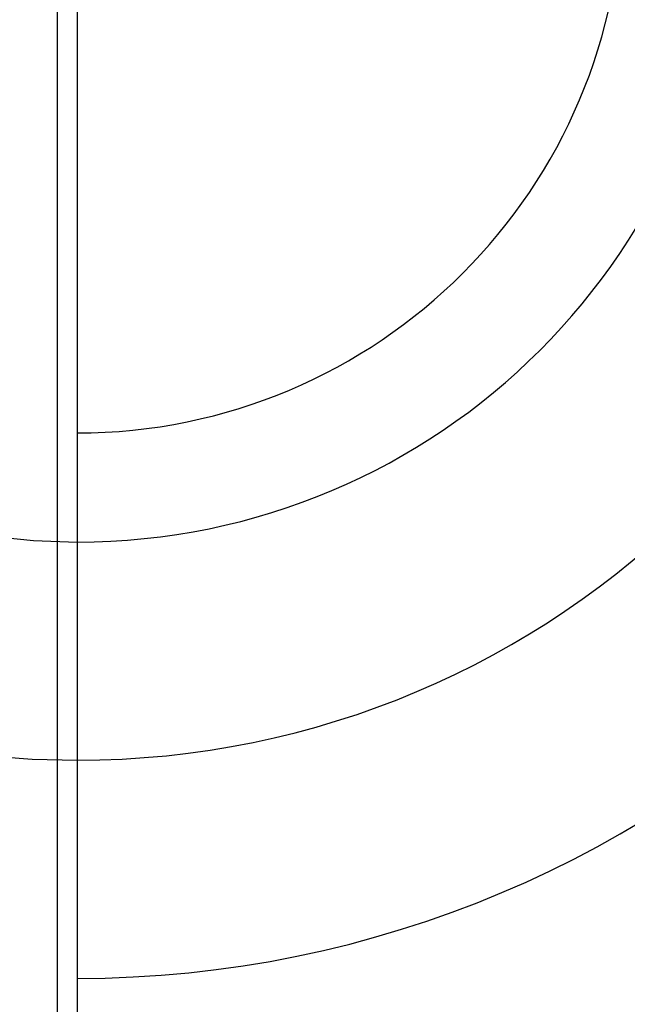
# Model space of a CAD drawing. Header units: millimetres. Extents: x 420 to 580, y 462 to 543.
# Tile 7 of 14: x 558 to 567, y 478 to 493. Entities that reach past the tile are written whole.
import ezdxf

# ---------------------------------------------------------------- set-up
doc = ezdxf.new("R2010")
doc.units = ezdxf.units.MM
doc.header["$LTSCALE"] = 65.185185
doc.linetypes.add('HIDDEN', pattern=[0.2, 0.1, -0.1])
doc.layers.add('KONST.EL_MIT_GEO', color=7, linetype='CONTINUOUS')
doc.layers.add('KURVEN', color=7, linetype='CONTINUOUS')

msp = doc.modelspace()

# ---------------------------------------------------------------- linework, layer by layer
at = {"layer": 'KONST.EL_MIT_GEO', "color": 7, "linetype": 'Continuous'}
for p, q in [((558.408, 521.641), (558.408, 468.119)), ((558.701, 520.932), (558.701, 468.828))]:
    msp.add_line(p, q, dxfattribs=at)
at = {"layer": 'KURVEN', "color": 8, "linetype": 'HIDDEN'}
msp.add_line((558.701, 510.88), (558.701, 478.88), dxfattribs=at)
for radius, start in [(16, 90), (12.8, 90), (9.6, 89.9999)]:
    msp.add_arc((558.701, 494.88), radius, start, 270, dxfattribs=at)
at = {"layer": 'KURVEN', "color": 40, "linetype": 'Continuous'}
for radius, end in [(16, 90), (12.8, 90), (9.6, 89.9999), (8, 89.9999)]:
    msp.add_arc((558.701, 494.88), radius, 270, end, dxfattribs=at)

doc.saveas('drawing.dxf')
